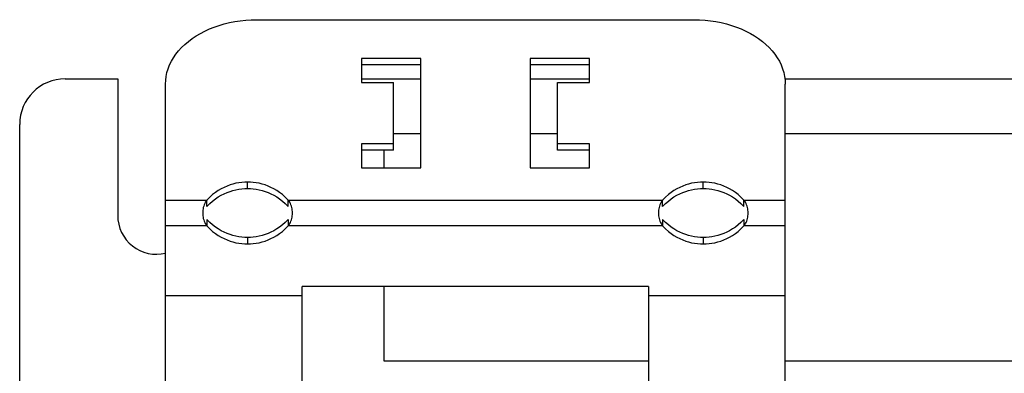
# Model space of a CAD drawing. Header units: millimetres. Extents: x 0 to 594, y 0 to 420.
# Tile 21 of 80: x 67 to 88, y 266 to 274. Entities that reach past the tile are written whole.
import ezdxf

# ---------------------------------------------------------------- set-up
doc = ezdxf.new("R2010")
doc.units = ezdxf.units.MM
doc.header["$LTSCALE"] = 32.67
doc.layers.get('0').update_dxf_attribs({"linetype": 'CONTINUOUS'})

msp = doc.modelspace()

# ---------------------------------------------------------------- linework, layer by layer
at = {"color": 7, "linetype": 'CONTINUOUS'}
for p, q in [((71.363, 273.749), (71.478, 273.777)), ((71.478, 273.777), (71.594, 273.8)), ((71.594, 273.8), (71.712, 273.817)), ((71.712, 273.817), (71.832, 273.83)), ((71.832, 273.83), (71.952, 273.838)), ((71.952, 273.838), (72.073, 273.841)), ((72.073, 273.841), (81.673, 273.841)), ((81.673, 273.841), (81.793, 273.838)), ((81.793, 273.838), (81.914, 273.83)), ((81.914, 273.83), (82.033, 273.817)), ((82.033, 273.817), (82.151, 273.8)), ((82.151, 273.8), (82.268, 273.777)), ((82.268, 273.777), (82.382, 273.749)), ((70.746, 273.485), (70.839, 273.54)), ((70.839, 273.54), (70.937, 273.59)), ((70.937, 273.59), (71.038, 273.637)), ((71.038, 273.637), (71.143, 273.679)), ((71.143, 273.679), (71.252, 273.716)), ((71.252, 273.716), (71.363, 273.749)), ((82.382, 273.749), (82.493, 273.716)), ((82.493, 273.716), (82.602, 273.679)), ((82.602, 273.679), (82.707, 273.637)), ((82.707, 273.637), (82.809, 273.59)), ((82.809, 273.59), (82.906, 273.54)), ((82.906, 273.54), (82.999, 273.485)), ((70.498, 273.299), (70.576, 273.364)), ((70.576, 273.364), (70.658, 273.426)), ((70.658, 273.426), (70.746, 273.485)), ((82.999, 273.485), (83.087, 273.426)), ((83.087, 273.426), (83.17, 273.364)), ((83.17, 273.364), (83.247, 273.299)), ((70.302, 273.084), (70.361, 273.158)), ((70.361, 273.158), (70.427, 273.23)), ((70.427, 273.23), (70.498, 273.299)), ((83.247, 273.299), (83.319, 273.23)), ((83.319, 273.23), (83.384, 273.158)), ((83.384, 273.158), (83.444, 273.084)), ((70.163, 272.847), (70.203, 272.928)), ((70.203, 272.928), (70.249, 273.007)), ((70.249, 273.007), (70.302, 273.084)), ((74.373, 272.992), (74.373, 272.462)), ((75.673, 272.992), (74.373, 272.992)), ((75.673, 270.588), (75.673, 272.992)), ((78.073, 272.992), (78.073, 270.588)), ((79.373, 272.992), (78.073, 272.992)), ((79.373, 272.462), (79.373, 272.992)), ((83.444, 273.084), (83.496, 273.007)), ((83.496, 273.007), (83.543, 272.928)), ((83.543, 272.928), (83.582, 272.847)), ((70.087, 272.597), (70.105, 272.681)), ((70.105, 272.681), (70.131, 272.765)), ((70.131, 272.765), (70.163, 272.847)), ((75.673, 272.851), (74.373, 272.851)), ((79.373, 272.851), (78.073, 272.851)), ((83.582, 272.847), (83.615, 272.765)), ((83.615, 272.765), (83.64, 272.681)), ((83.64, 272.681), (83.658, 272.597)), ((67.873, 272.543), (69.023, 272.543)), ((69.023, 272.543), (69.023, 269.543)), ((70.073, 272.426), (70.076, 272.512)), ((70.076, 272.512), (70.087, 272.597)), ((74.373, 272.543), (75.673, 272.543)), ((74.373, 272.462), (75.073, 272.462)), ((75.073, 270.977), (75.073, 272.462)), ((78.073, 272.543), (79.373, 272.543)), ((78.673, 270.977), (78.673, 272.462)), ((78.673, 272.462), (79.373, 272.462)), ((83.658, 272.597), (83.669, 272.512)), ((83.665, 272.543), (109.023, 272.543)), ((83.669, 272.512), (83.673, 272.426)), ((70.073, 265.343), (70.073, 272.426)), ((83.673, 265.343), (83.673, 272.426)), ((66.873, 265.529), (66.873, 271.543)), ((75.073, 271.343), (75.673, 271.343)), ((78.073, 271.343), (78.673, 271.343)), ((83.673, 271.343), (104.873, 271.343)), ((74.373, 271.118), (74.373, 270.588)), ((75.073, 271.118), (74.373, 271.118)), ((75.073, 270.977), (74.373, 270.977)), ((74.873, 270.588), (74.873, 270.977)), ((79.373, 271.118), (78.673, 271.118)), ((79.373, 270.977), (78.673, 270.977)), ((79.373, 270.588), (79.373, 271.118)), ((74.373, 270.588), (75.673, 270.588)), ((78.073, 270.588), (79.373, 270.588)), ((71.23, 270.091), (71.168, 270.048)), ((71.294, 270.128), (71.23, 270.091)), ((71.359, 270.161), (71.294, 270.128)), ((71.423, 270.19), (71.359, 270.161)), ((71.488, 270.214), (71.423, 270.19)), ((71.552, 270.234), (71.488, 270.214)), ((71.488, 270.072), (71.552, 270.092)), ((71.617, 270.25), (71.552, 270.234)), ((71.552, 270.092), (71.617, 270.108)), ((71.682, 270.262), (71.617, 270.25)), ((71.617, 270.108), (71.682, 270.12)), ((71.746, 270.27), (71.682, 270.262)), ((71.682, 270.12), (71.746, 270.129)), ((71.81, 270.275), (71.746, 270.27)), ((71.746, 270.129), (71.81, 270.134)), ((71.873, 270.277), (71.81, 270.275)), ((71.81, 270.134), (71.873, 270.136)), ((71.873, 270.136), (71.873, 270.277)), ((71.935, 270.275), (71.873, 270.277)), ((71.873, 270.136), (71.935, 270.134)), ((71.999, 270.27), (71.935, 270.275)), ((71.935, 270.134), (71.999, 270.129)), ((72.064, 270.262), (71.999, 270.27)), ((71.999, 270.129), (72.064, 270.12)), ((72.128, 270.25), (72.064, 270.262)), ((72.064, 270.12), (72.128, 270.108)), ((72.193, 270.234), (72.128, 270.25)), ((72.128, 270.108), (72.193, 270.092)), ((72.257, 270.214), (72.193, 270.234)), ((72.193, 270.092), (72.257, 270.072)), ((72.322, 270.19), (72.257, 270.214)), ((72.387, 270.161), (72.322, 270.19)), ((72.451, 270.128), (72.387, 270.161)), ((72.515, 270.091), (72.451, 270.128)), ((72.577, 270.048), (72.515, 270.091)), ((81.23, 270.091), (81.168, 270.048)), ((81.294, 270.128), (81.23, 270.091)), ((81.359, 270.161), (81.294, 270.128)), ((81.423, 270.19), (81.359, 270.161)), ((81.488, 270.214), (81.423, 270.19)), ((81.552, 270.234), (81.488, 270.214)), ((81.488, 270.072), (81.552, 270.092)), ((81.617, 270.25), (81.552, 270.234)), ((81.552, 270.092), (81.617, 270.108)), ((81.682, 270.262), (81.617, 270.25)), ((81.617, 270.108), (81.682, 270.12)), ((81.746, 270.27), (81.682, 270.262)), ((81.682, 270.12), (81.746, 270.129)), ((81.81, 270.275), (81.746, 270.27)), ((81.746, 270.129), (81.81, 270.134)), ((81.873, 270.277), (81.81, 270.275)), ((81.81, 270.134), (81.873, 270.136)), ((81.873, 270.136), (81.873, 270.277)), ((81.935, 270.275), (81.873, 270.277)), ((81.873, 270.136), (81.935, 270.134)), ((81.999, 270.27), (81.935, 270.275)), ((81.935, 270.134), (81.999, 270.129)), ((82.064, 270.262), (81.999, 270.27)), ((81.999, 270.129), (82.064, 270.12)), ((82.128, 270.25), (82.064, 270.262)), ((82.064, 270.12), (82.128, 270.108)), ((82.193, 270.234), (82.128, 270.25)), ((82.128, 270.108), (82.193, 270.092)), ((82.257, 270.214), (82.193, 270.234)), ((82.193, 270.092), (82.257, 270.072)), ((82.322, 270.19), (82.257, 270.214)), ((82.387, 270.161), (82.322, 270.19)), ((82.451, 270.128), (82.387, 270.161)), ((82.515, 270.091), (82.451, 270.128)), ((82.577, 270.048), (82.515, 270.091)), ((70.073, 269.881), (70.982, 269.881)), ((70.982, 269.881), (70.962, 269.857)), ((71.045, 269.946), (70.982, 269.881)), ((70.982, 269.739), (70.982, 269.881)), ((71.107, 270.001), (71.045, 269.946)), ((71.168, 270.048), (71.107, 270.001)), ((71.107, 269.859), (71.168, 269.907)), ((71.168, 269.907), (71.23, 269.949)), ((71.23, 269.949), (71.294, 269.987)), ((71.294, 269.987), (71.359, 270.02)), ((71.359, 270.02), (71.423, 270.048)), ((71.423, 270.048), (71.488, 270.072)), ((72.257, 270.072), (72.322, 270.048)), ((72.322, 270.048), (72.387, 270.02)), ((72.387, 270.02), (72.451, 269.987)), ((72.451, 269.987), (72.515, 269.949)), ((72.515, 269.949), (72.577, 269.907)), ((72.638, 270.001), (72.577, 270.048)), ((72.577, 269.907), (72.638, 269.859)), ((72.7, 269.946), (72.638, 270.001)), ((72.764, 269.881), (72.7, 269.946)), ((72.764, 269.739), (72.764, 269.881)), ((72.783, 269.857), (72.764, 269.881)), ((72.764, 269.881), (80.982, 269.881)), ((80.982, 269.881), (80.962, 269.857)), ((81.045, 269.946), (80.982, 269.881)), ((80.982, 269.739), (80.982, 269.881)), ((81.107, 270.001), (81.045, 269.946)), ((81.168, 270.048), (81.107, 270.001)), ((81.107, 269.859), (81.168, 269.907)), ((81.168, 269.907), (81.23, 269.949)), ((81.23, 269.949), (81.294, 269.987)), ((81.294, 269.987), (81.359, 270.02)), ((81.359, 270.02), (81.423, 270.048)), ((81.423, 270.048), (81.488, 270.072)), ((82.257, 270.072), (82.322, 270.048)), ((82.322, 270.048), (82.387, 270.02)), ((82.387, 270.02), (82.451, 269.987)), ((82.451, 269.987), (82.515, 269.949)), ((82.515, 269.949), (82.577, 269.907)), ((82.638, 270.001), (82.577, 270.048)), ((82.577, 269.907), (82.638, 269.859)), ((82.7, 269.946), (82.638, 270.001)), ((82.764, 269.881), (82.7, 269.946)), ((82.764, 269.739), (82.764, 269.881)), ((82.783, 269.857), (82.764, 269.881)), ((82.764, 269.881), (83.673, 269.881)), ((70.892, 269.66), (70.889, 269.629)), ((70.896, 269.691), (70.892, 269.66)), ((70.902, 269.721), (70.896, 269.691)), ((70.91, 269.75), (70.902, 269.721)), ((70.92, 269.778), (70.91, 269.75)), ((70.932, 269.805), (70.92, 269.778)), ((70.946, 269.832), (70.932, 269.805)), ((70.962, 269.857), (70.946, 269.832)), ((70.982, 269.739), (71.045, 269.805)), ((71.045, 269.805), (71.107, 269.859)), ((72.638, 269.859), (72.7, 269.805)), ((72.7, 269.805), (72.764, 269.739)), ((72.8, 269.832), (72.783, 269.857)), ((72.814, 269.806), (72.8, 269.832)), ((72.825, 269.778), (72.814, 269.806)), ((72.835, 269.75), (72.825, 269.778)), ((72.843, 269.721), (72.835, 269.75)), ((72.849, 269.691), (72.843, 269.721)), ((72.853, 269.66), (72.849, 269.691)), ((72.856, 269.629), (72.853, 269.66)), ((80.892, 269.66), (80.889, 269.629)), ((80.896, 269.691), (80.892, 269.66)), ((80.902, 269.721), (80.896, 269.691)), ((80.91, 269.75), (80.902, 269.721)), ((80.92, 269.778), (80.91, 269.75)), ((80.932, 269.805), (80.92, 269.778)), ((80.946, 269.832), (80.932, 269.805)), ((80.962, 269.857), (80.946, 269.832)), ((80.982, 269.739), (81.045, 269.805)), ((81.045, 269.805), (81.107, 269.859)), ((82.638, 269.859), (82.7, 269.805)), ((82.7, 269.805), (82.764, 269.739)), ((82.8, 269.832), (82.783, 269.857)), ((82.814, 269.806), (82.8, 269.832)), ((82.825, 269.778), (82.814, 269.806)), ((82.835, 269.75), (82.825, 269.778)), ((82.843, 269.721), (82.835, 269.75)), ((82.849, 269.691), (82.843, 269.721)), ((82.853, 269.66), (82.849, 269.691)), ((82.856, 269.629), (82.853, 269.66)), ((70.889, 269.629), (70.888, 269.598)), ((70.888, 269.598), (70.889, 269.567)), ((70.889, 269.567), (70.892, 269.536)), ((70.892, 269.536), (70.896, 269.505)), ((70.896, 269.505), (70.902, 269.475)), ((70.902, 269.475), (70.91, 269.446)), ((70.91, 269.446), (70.92, 269.418)), ((70.982, 269.457), (70.982, 269.315)), ((71.045, 269.391), (70.982, 269.457)), ((72.764, 269.457), (72.7, 269.391)), ((72.764, 269.457), (72.764, 269.315)), ((72.826, 269.418), (72.835, 269.446)), ((72.835, 269.446), (72.843, 269.475)), ((72.843, 269.475), (72.849, 269.505)), ((72.849, 269.505), (72.853, 269.536)), ((72.853, 269.536), (72.856, 269.567)), ((72.857, 269.598), (72.856, 269.629)), ((72.856, 269.567), (72.857, 269.598)), ((80.889, 269.629), (80.888, 269.598)), ((80.888, 269.598), (80.889, 269.567)), ((80.889, 269.567), (80.892, 269.536)), ((80.892, 269.536), (80.896, 269.505)), ((80.896, 269.505), (80.902, 269.475)), ((80.902, 269.475), (80.91, 269.446)), ((80.91, 269.446), (80.92, 269.418)), ((80.982, 269.457), (80.982, 269.315)), ((81.045, 269.391), (80.982, 269.457)), ((82.764, 269.457), (82.7, 269.391)), ((82.764, 269.457), (82.764, 269.315)), ((82.826, 269.418), (82.835, 269.446)), ((82.835, 269.446), (82.843, 269.475)), ((82.843, 269.475), (82.849, 269.505)), ((82.849, 269.505), (82.853, 269.536)), ((82.853, 269.536), (82.856, 269.567)), ((82.857, 269.598), (82.856, 269.629)), ((82.856, 269.567), (82.857, 269.598)), ((70.982, 269.315), (70.073, 269.315)), ((70.92, 269.418), (70.932, 269.39)), ((70.932, 269.39), (70.946, 269.364)), ((70.946, 269.364), (70.962, 269.339)), ((70.962, 269.339), (70.982, 269.315)), ((70.982, 269.315), (71.045, 269.25)), ((71.107, 269.336), (71.045, 269.391)), ((71.045, 269.25), (71.107, 269.195)), ((71.168, 269.289), (71.107, 269.336)), ((71.23, 269.247), (71.168, 269.289)), ((71.294, 269.209), (71.23, 269.247)), ((72.515, 269.247), (72.451, 269.209)), ((72.577, 269.289), (72.515, 269.247)), ((72.638, 269.336), (72.577, 269.289)), ((72.7, 269.391), (72.638, 269.336)), ((72.638, 269.195), (72.7, 269.25)), ((72.7, 269.25), (72.764, 269.315)), ((72.764, 269.315), (72.783, 269.339)), ((80.982, 269.315), (72.764, 269.315)), ((72.783, 269.339), (72.8, 269.364)), ((72.8, 269.364), (72.814, 269.391)), ((72.814, 269.391), (72.826, 269.418)), ((80.92, 269.418), (80.932, 269.39)), ((80.932, 269.39), (80.946, 269.364)), ((80.946, 269.364), (80.962, 269.339)), ((80.962, 269.339), (80.982, 269.315)), ((80.982, 269.315), (81.045, 269.25)), ((81.107, 269.336), (81.045, 269.391)), ((81.045, 269.25), (81.107, 269.195)), ((81.168, 269.289), (81.107, 269.336)), ((81.23, 269.247), (81.168, 269.289)), ((81.294, 269.209), (81.23, 269.247)), ((82.515, 269.247), (82.451, 269.209)), ((82.577, 269.289), (82.515, 269.247)), ((82.638, 269.336), (82.577, 269.289)), ((82.7, 269.391), (82.638, 269.336)), ((82.638, 269.195), (82.7, 269.25)), ((82.7, 269.25), (82.764, 269.315)), ((82.764, 269.315), (82.783, 269.339)), ((83.673, 269.315), (82.764, 269.315)), ((82.783, 269.339), (82.8, 269.364)), ((82.8, 269.364), (82.814, 269.391)), ((82.814, 269.391), (82.826, 269.418)), ((71.107, 269.195), (71.168, 269.148)), ((71.168, 269.148), (71.23, 269.105)), ((71.23, 269.105), (71.294, 269.068)), ((71.359, 269.176), (71.294, 269.209)), ((71.294, 269.068), (71.359, 269.035)), ((71.423, 269.148), (71.359, 269.176)), ((71.359, 269.035), (71.423, 269.006)), ((71.488, 269.124), (71.423, 269.148)), ((71.423, 269.006), (71.488, 268.982)), ((71.552, 269.104), (71.488, 269.124)), ((71.617, 269.088), (71.552, 269.104)), ((71.682, 269.076), (71.617, 269.088)), ((71.746, 269.067), (71.682, 269.076)), ((71.81, 269.062), (71.746, 269.067)), ((71.873, 269.06), (71.81, 269.062)), ((71.935, 269.062), (71.873, 269.06)), ((71.873, 269.06), (71.873, 268.919)), ((71.999, 269.067), (71.935, 269.062)), ((72.064, 269.076), (71.999, 269.067)), ((72.128, 269.088), (72.064, 269.076)), ((72.193, 269.104), (72.128, 269.088)), ((72.257, 269.124), (72.193, 269.104)), ((72.322, 269.148), (72.257, 269.124)), ((72.257, 268.982), (72.322, 269.006)), ((72.387, 269.176), (72.322, 269.148)), ((72.322, 269.006), (72.387, 269.035)), ((72.451, 269.209), (72.387, 269.176)), ((72.387, 269.035), (72.451, 269.068)), ((72.451, 269.068), (72.515, 269.105)), ((72.515, 269.105), (72.577, 269.148)), ((72.577, 269.148), (72.638, 269.195)), ((81.107, 269.195), (81.168, 269.148)), ((81.168, 269.148), (81.23, 269.105)), ((81.23, 269.105), (81.294, 269.068)), ((81.359, 269.176), (81.294, 269.209)), ((81.294, 269.068), (81.359, 269.035)), ((81.423, 269.148), (81.359, 269.176)), ((81.359, 269.035), (81.423, 269.006)), ((81.488, 269.124), (81.423, 269.148)), ((81.423, 269.006), (81.488, 268.982)), ((81.552, 269.104), (81.488, 269.124)), ((81.617, 269.088), (81.552, 269.104)), ((81.682, 269.076), (81.617, 269.088)), ((81.746, 269.067), (81.682, 269.076)), ((81.81, 269.062), (81.746, 269.067)), ((81.873, 269.06), (81.81, 269.062)), ((81.935, 269.062), (81.873, 269.06)), ((81.873, 269.06), (81.873, 268.919)), ((81.999, 269.067), (81.935, 269.062)), ((82.064, 269.076), (81.999, 269.067)), ((82.128, 269.088), (82.064, 269.076)), ((82.193, 269.104), (82.128, 269.088)), ((82.257, 269.124), (82.193, 269.104)), ((82.322, 269.148), (82.257, 269.124)), ((82.257, 268.982), (82.322, 269.006)), ((82.387, 269.176), (82.322, 269.148)), ((82.322, 269.006), (82.387, 269.035)), ((82.451, 269.209), (82.387, 269.176)), ((82.387, 269.035), (82.451, 269.068)), ((82.451, 269.068), (82.515, 269.105)), ((82.515, 269.105), (82.577, 269.148)), ((82.577, 269.148), (82.638, 269.195)), ((71.488, 268.982), (71.552, 268.962)), ((71.552, 268.962), (71.617, 268.946)), ((71.617, 268.946), (71.682, 268.934)), ((71.682, 268.934), (71.746, 268.926)), ((71.746, 268.926), (71.81, 268.92)), ((71.81, 268.92), (71.873, 268.919)), ((71.873, 268.919), (71.935, 268.92)), ((71.935, 268.92), (71.999, 268.926)), ((71.999, 268.926), (72.064, 268.934)), ((72.064, 268.934), (72.128, 268.946)), ((72.128, 268.946), (72.193, 268.962)), ((72.193, 268.962), (72.257, 268.982)), ((81.488, 268.982), (81.552, 268.962)), ((81.552, 268.962), (81.617, 268.946)), ((81.617, 268.946), (81.682, 268.934)), ((81.682, 268.934), (81.746, 268.926)), ((81.746, 268.926), (81.81, 268.92)), ((81.81, 268.92), (81.873, 268.919)), ((81.873, 268.919), (81.935, 268.92)), ((81.935, 268.92), (81.999, 268.926)), ((81.999, 268.926), (82.064, 268.934)), ((82.064, 268.934), (82.128, 268.946)), ((82.128, 268.946), (82.193, 268.962)), ((82.193, 268.962), (82.257, 268.982)), ((73.073, 265.343), (73.073, 267.984)), ((80.673, 267.984), (73.073, 267.984)), ((74.873, 266.343), (74.873, 267.984)), ((80.673, 267.984), (80.673, 265.343)), ((73.073, 267.783), (70.073, 267.783)), ((83.673, 267.783), (80.673, 267.783)), ((80.673, 266.343), (74.873, 266.343)), ((104.873, 266.343), (83.673, 266.343))]:
    msp.add_line(p, q, dxfattribs=at)
for centre, radius, start, end in [((67.873, 271.543), 1, 90, 180), ((69.873, 269.543), 0.85, 180, 283.6253)]:
    msp.add_arc(centre, radius, start, end, dxfattribs=at)

doc.saveas('drawing.dxf')
